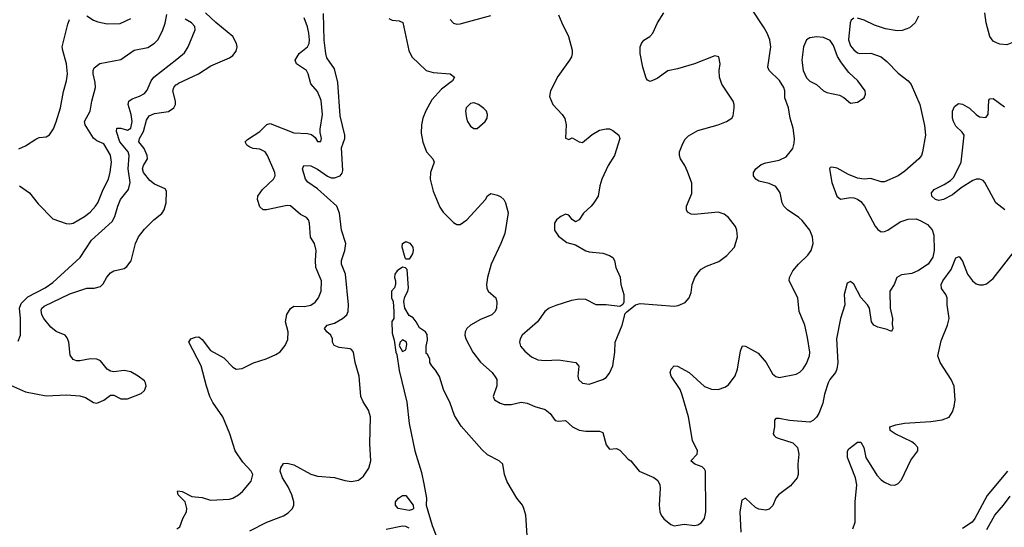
# Model space of a CAD drawing. Header units: inches. Extents: x 1550315 to 1685896, y 510706 to 640504.
# Tile 219 of 256: x 1649075 to 1654876, y 562239 to 565229. Entities that reach past the tile are written whole.
import ezdxf

# ---------------------------------------------------------------- set-up
doc = ezdxf.new("R2010")
doc.units = ezdxf.units.IN
doc.header["$MEASUREMENT"] = 0
doc.layers.add('B6546', color=7, linetype='Continuous')
doc.layers.add('B6556', color=7, linetype='Continuous')

msp = doc.modelspace()

# ---------------------------------------------------------------- linework, layer by layer
at = {"layer": 'B6546', "color": 5}
for points, elevation in [([(1649070, 564468.6), (1649110, 564485.4), (1649170, 564525.8), (1649190, 564534.7), (1649230, 564538.4), (1649250, 564550.5), (1649273.5, 564586.5), (1649290, 564627.7), (1649315.3, 564710), (1649333.6, 564806.4), (1649351.6, 564870), (1649355.7, 564910), (1649351.6, 564970), (1649328.1, 565048.1), (1649325.7, 565070), (1649357.7, 565202.3), (1649369.1, 565230.9)], 580), ([(1649073.7, 564250), (1649132.4, 564210), (1649184, 564144), (1649270, 564055.8), (1649349.1, 564029.1), (1649370, 564026.7), (1649390, 564031.4), (1649456.9, 564070), (1649490, 564096.2), (1649522, 564130), (1649535, 564150), (1649566, 564230), (1649597.3, 564290), (1649608.2, 564331.8), (1649615.3, 564390), (1649610, 564431.1), (1649570, 564497.2), (1649530, 564515), (1649510, 564531.9), (1649460.9, 564610), (1649456.4, 564630), (1649489.8, 564690), (1649499.8, 564750), (1649521.5, 564830), (1649519.7, 564859.7), (1649507.6, 564910), (1649507.2, 564930), (1649514.5, 564945.5), (1649548, 564972), (1649670, 564995.8), (1649750, 565050.2), (1649830, 565066.5), (1649869.9, 565090.2), (1649888.5, 565111.5), (1649916.6, 565163.4), (1649932, 565208.1), (1649940.9, 565259.1)], 560), ([(1649470, 565252.6), (1649510, 565225.8), (1649536, 565216), (1649590, 565204.9), (1649667.7, 565207.7), (1649730, 565235.5)], 580), ([(1649065.2, 563334.8), (1649079.7, 563370), (1649080.3, 563470), (1649073.6, 563530), (1649083.2, 563556.8), (1649123.4, 563596.6), (1649225.1, 563650), (1649270, 563681.6), (1649430.8, 563829.2), (1649497.3, 563930), (1649619.3, 564040.7), (1649635, 564070), (1649652.1, 564130), (1649669.1, 564170), (1649715.7, 564230), (1649726.2, 564270), (1649713.9, 564350), (1649719.9, 564430), (1649713.9, 564450), (1649665.3, 564510), (1649644.3, 564570), (1649647.1, 564590), (1649669.8, 564590.2), (1649710, 564579.1), (1649728.7, 564591.3), (1649737.8, 564630), (1649732, 564670), (1649713.8, 564730), (1649718, 564750), (1649737.1, 564762.8), (1649781.5, 564778.5), (1649810, 564795.5), (1649825.8, 564814.2), (1649849, 564870), (1649865.5, 564890), (1650000, 564997.7)], 540), ([(1648947.7, 563107.7), (1649110, 563037.7), (1649230, 563014.3), (1649350, 563018.5), (1649430, 563013.8), (1649462.9, 563002.9), (1649510, 562974.6), (1649530, 562970.3), (1649570, 562988.7), (1649610, 563018.4), (1649630, 563018.4), (1649670, 562995.3), (1649710, 562995.6), (1649790, 563027), (1649810, 563044.9), (1649819.6, 563070), (1649817, 563090), (1649810, 563101.2), (1649773.2, 563130), (1649730, 563155.1), (1649690, 563162.9), (1649630, 563155.8), (1649610, 563158), (1649589.8, 563169.8), (1649550, 563219.6), (1649528.7, 563230), (1649492.2, 563232.3), (1649430, 563219.8), (1649410, 563220.4), (1649390, 563228), (1649373.1, 563253.1), (1649364.5, 563330), (1649355.5, 563355.6), (1649342.9, 563370), (1649290, 563391.6), (1649258.5, 563418.5), (1649216.2, 563470), (1649205.3, 563490), (1649201.1, 563518.9), (1649204.4, 563530), (1649219.2, 563540.8), (1649370, 563614.8), (1649470, 563648.1), (1649513.1, 563646.9), (1649550, 563657), (1649566.7, 563673.3), (1649587.8, 563712.2), (1649610, 563738.4), (1649630, 563750.3), (1649690, 563763.8), (1649705.3, 563774.7), (1649730.9, 563809.1), (1649756.8, 563910), (1649775, 563950), (1649810, 563995.8), (1649864.5, 564050), (1649911.9, 564088.1), (1649926, 564110), (1649938, 564150), (1649938.9, 564218.9), (1649932.1, 564232.1), (1649870, 564260.6), (1649841.4, 564281.4), (1649804.5, 564330), (1649799.3, 564350), (1649804.7, 564370), (1649827.9, 564410), (1649826.7, 564430), (1649808.9, 564470), (1649777, 564510), (1649780.4, 564530), (1649804.9, 564570), (1649822.1, 564637.9), (1649836.9, 564663.1), (1649870, 564677.5), (1649950.6, 564689.4), (1649982, 564710), (1649992, 564730), (1649992.7, 564750), (1649976.5, 564810), (1649982, 564830), (1649995.2, 564844.8), (1650000, 564848.3)], 520)]:
    msp.add_lwpolyline(points, dxfattribs=dict(at, elevation=elevation))
at = {"layer": 'B6556', "color": 5}
for points, elevation in [([(1651250, 565236.9), (1651270, 565226.7), (1651310, 565222), (1651332.6, 565212.6), (1651368.1, 565048.1), (1651385.3, 565010), (1651470.5, 564930), (1651510, 564917.8), (1651610.2, 564910.2), (1651635.5, 564890), (1651623.7, 564870), (1651559.7, 564820.3), (1651502.6, 564757.4), (1651467.5, 564692.5), (1651450.7, 564650), (1651441.1, 564610), (1651440.1, 564560.1), (1651450, 564507.7), (1651472, 564450), (1651508.8, 564410), (1651516.5, 564390), (1651494.7, 564330), (1651492.4, 564290), (1651510, 564219.1), (1651550, 564125.5), (1651570, 564095.5), (1651630, 564034.8), (1651650, 564022.8), (1651670, 564022.8), (1651710, 564050.6), (1651819.3, 564170), (1651830, 564191), (1651850, 564204.7), (1651890, 564196), (1651910, 564186.8), (1651926.8, 564170), (1651937.3, 564150), (1651952.4, 564092.4), (1651932.2, 563970), (1651910.2, 563910), (1651853.1, 563790), (1651830.3, 563710.3), (1651824.7, 563670), (1651827.2, 563647.2), (1651835.3, 563630), (1651879.3, 563590), (1651885.1, 563565.1), (1651883.5, 563530), (1651876.5, 563510), (1651856.5, 563490), (1651790, 563462.4), (1651730, 563429.7), (1651710, 563409.5), (1651699.6, 563390), (1651696.5, 563370), (1651702.6, 563350), (1651744.6, 563270), (1651790, 563211.8), (1651857.6, 563150), (1651880.5, 563120.5), (1651885.3, 563110), (1651886.6, 563073.4), (1651864.7, 563010), (1651871.3, 562990), (1651904.7, 562970), (1651930, 562963), (1651970, 562963), (1652030, 562975.8), (1652064.7, 562970), (1652110, 562950.4), (1652170, 562932.2), (1652200.4, 562910), (1652230, 562868.2), (1652250, 562863.8), (1652290, 562868), (1652331.5, 562831.5), (1652370, 562812.2), (1652410, 562804.4), (1652490, 562804.9), (1652510, 562797.3), (1652530, 562724.7), (1652550, 562698.8), (1652590, 562703), (1652610, 562693.4), (1652659.9, 562639.9), (1652674.8, 562630), (1652724.7, 562570), (1652811.6, 562531.6), (1652834.5, 562514.5), (1652846, 562490), (1652847.6, 562470), (1652841.5, 562370), (1652845.3, 562330), (1652853.4, 562310), (1652870, 562288.5), (1652910, 562254.9), (1652930, 562248), (1652990, 562258), (1653050, 562250.3), (1653070, 562253.7), (1653090, 562265.3), (1653109.8, 562290.2), (1653118, 562330), (1653114.4, 562570), (1653110, 562582), (1653096.2, 562596.2), (1653051.7, 562611.7), (1653029, 562630), (1653066, 562670), (1653068.3, 562690), (1653037.8, 562750), (1653015.8, 562890), (1652977.1, 563017.1), (1652965.1, 563050), (1652913.3, 563130), (1652907.4, 563150), (1652912, 563170), (1652930, 563190.4), (1652950, 563188.2), (1653019.3, 563150), (1653110, 563068.5), (1653150, 563053), (1653190, 563050.7), (1653230, 563065.5), (1653250, 563079.1), (1653290, 563130.7), (1653303.1, 563170), (1653320.9, 563279.1), (1653332.7, 563307.3), (1653350, 563306.4), (1653424.6, 563264.6), (1653471.7, 563210), (1653510, 563142.4), (1653530, 563127.2), (1653550, 563122.3), (1653650, 563141.1), (1653670, 563153.4), (1653690, 563172.2), (1653710, 563204.9), (1653727.1, 563250), (1653728.9, 563270), (1653716.4, 563356.4), (1653699.4, 563430), (1653667.6, 563510), (1653659.3, 563590), (1653608.5, 563690), (1653609.8, 563710.2), (1653630, 563750.6), (1653662.9, 563790), (1653717.8, 563842.2), (1653738, 563870), (1653749.7, 563910), (1653746, 563950), (1653729.7, 563990), (1653685.5, 564045.5), (1653664.7, 564064.7), (1653597.4, 564110), (1653577.4, 564130), (1653567.1, 564150), (1653555.8, 564210), (1653530, 564246), (1653490, 564263.5), (1653430, 564277.7), (1653411.6, 564290), (1653398.9, 564310), (1653398.9, 564330), (1653411.1, 564350), (1653443, 564377), (1653470, 564387.1), (1653550, 564400.9), (1653590, 564422), (1653629, 564471), (1653638.2, 564501.9), (1653639.1, 564530), (1653631.1, 564590), (1653614.1, 564650), (1653604.2, 564710), (1653582.4, 564770), (1653582.4, 564810), (1653576.3, 564830), (1653551.8, 564871.8), (1653489.7, 564929.7), (1653482.9, 564950), (1653499.6, 565070), (1653494.3, 565110), (1653479.3, 565150), (1653461.4, 565181.4), (1653376.2, 565310)], 460), ([(1650000, 564848.3), (1650010, 564855.5), (1650128, 564910), (1650201.7, 564958.3), (1650310, 565004.2), (1650330, 565017.6), (1650350, 565043), (1650356.8, 565070), (1650353.1, 565090), (1650329.8, 565130), (1650230, 565213), (1650170.2, 565270.2)], 520), ([(1650000, 564997.7), (1650045.7, 565034.3), (1650067.1, 565070), (1650108.4, 565170), (1650106, 565190), (1650087.2, 565210), (1650050, 565233)], 540), ([(1650001.2, 562230), (1650017.4, 562242.6), (1650035.1, 562290), (1650057.2, 562330), (1650059, 562350), (1650049.2, 562389.2), (1650009, 562430), (1650004, 562450), (1650006.8, 562453.2), (1650031.3, 562450), (1650090, 562420.7), (1650150, 562413.7), (1650198.7, 562398.7), (1650310, 562405.6), (1650330, 562410.2), (1650364.7, 562430), (1650388, 562450), (1650437.6, 562510), (1650447.8, 562550), (1650438.7, 562570), (1650390, 562623.6), (1650343.8, 562690), (1650313.4, 562790), (1650271, 562890), (1650213.5, 562973.5), (1650195.8, 563010), (1650175.1, 563070), (1650143.9, 563190), (1650072, 563330), (1650084, 563350), (1650110, 563359.5), (1650130, 563360.4), (1650150, 563346), (1650199.6, 563279.6), (1650276.8, 563236.8), (1650330, 563181.7), (1650350, 563170.4), (1650386, 563174), (1650451.4, 563208.6), (1650527.9, 563232.1), (1650583.9, 563256.1), (1650610, 563273.4), (1650639.5, 563310), (1650654.9, 563345.1), (1650657.2, 563390), (1650640.2, 563450), (1650648, 563492), (1650670, 563528.9), (1650690, 563540.8), (1650750, 563539.7), (1650790, 563548.6), (1650814.8, 563565.2), (1650834.6, 563590), (1650850.7, 563630), (1650852.4, 563690), (1650819.4, 563770), (1650817, 563810), (1650821.7, 563870), (1650811.1, 563910), (1650788.9, 563948.9), (1650782.7, 564030), (1650775.4, 564050), (1650763.9, 564063.9), (1650730, 564082), (1650670, 564132.2), (1650650, 564134.4), (1650529.1, 564109.1), (1650509.9, 564109.9), (1650490, 564127.6), (1650476, 564170), (1650478.5, 564190), (1650505.6, 564230), (1650570.9, 564289.1), (1650579.1, 564310), (1650578.3, 564330), (1650533.9, 564430), (1650520.2, 564450), (1650490, 564466.9), (1650450, 564471), (1650430, 564479), (1650412.5, 564490), (1650404.2, 564510), (1650416.4, 564523.6), (1650488.8, 564571.2), (1650530, 564612.7), (1650550, 564618.6), (1650690, 564562.7), (1650770, 564559.5), (1650793.8, 564553.8), (1650814.9, 564534.9), (1650830, 564511), (1650848.7, 564511.3), (1650853.6, 564530), (1650844.5, 564564.5), (1650844.5, 564584.5), (1650859, 564670), (1650850, 564752.8), (1650830, 564806.4), (1650790.7, 564850.7), (1650774.6, 564910), (1650764.2, 564930), (1650705.1, 564970), (1650698, 564990), (1650720.7, 565030), (1650769.8, 565070), (1650779.4, 565090), (1650782.2, 565110), (1650778.1, 565150), (1650770, 565187.3), (1650750, 565239.8)], 480), ([(1650430, 562218.8), (1650530, 562268.7), (1650630, 562307.2), (1650655.8, 562324.2), (1650682.4, 562350), (1650689.7, 562370), (1650689.8, 562390), (1650679.1, 562430), (1650656.8, 562476.8), (1650623, 562530), (1650609.8, 562570), (1650612.8, 562590), (1650630, 562614.4), (1650650, 562617.4), (1650690, 562606.2), (1650790, 562552.4), (1650830, 562539.6), (1650930, 562532.9), (1650990, 562513.8), (1651030, 562509.2), (1651070, 562516.9), (1651100.3, 562539.7), (1651132.3, 562587.7), (1651143.1, 562630), (1651138.6, 562730), (1651141.5, 562890), (1651130.7, 562930), (1651097.8, 562977.8), (1651084.2, 563010), (1651075.1, 563130), (1651051, 563210), (1651041.1, 563270), (1651030, 563285.6), (1651021.2, 563290), (1650957.3, 563297.3), (1650928, 563310), (1650918.3, 563330), (1650918.5, 563350), (1650908.5, 563370), (1650884.2, 563390), (1650869.8, 563410), (1650886.6, 563430), (1650930, 563441), (1650976.8, 563470), (1651001.5, 563490), (1651010.7, 563510), (1651012.9, 563550), (1650993.4, 563730), (1650971.7, 563790), (1650970.8, 563810), (1650990.9, 563869.1), (1650997, 563910), (1650970.5, 563990), (1650959.2, 564090), (1650943.9, 564130), (1650830, 564232.9), (1650773, 564273), (1650758.9, 564290), (1650740.7, 564350), (1650749, 564370), (1650790, 564369), (1650830, 564349.3), (1650887.5, 564307.5), (1650910, 564298.5), (1650930, 564297.6), (1650963, 564310), (1650975.5, 564324.5), (1650979.4, 564340.6), (1650970, 564474), (1650989.6, 564530), (1650989.7, 564550), (1650963.8, 564663.8), (1650950, 564859.6), (1650930, 564939.1), (1650885.2, 565005.2), (1650878, 565030), (1650868.2, 565108.2), (1650865.4, 565265.4)], 460), ([(1651610.4, 565230), (1651630, 565208.2), (1651650, 565203.7), (1651670, 565205.7), (1651850, 565254.9)], 480), ([(1652250, 565258.8), (1652268, 565210), (1652307.2, 565130), (1652328.9, 565050), (1652330.2, 565030), (1652325.7, 565010), (1652314.6, 564990), (1652246, 564894), (1652202, 564810), (1652196.4, 564776.4), (1652214.9, 564730), (1652271.7, 564671.7), (1652287.1, 564647.1), (1652294.9, 564610), (1652291.1, 564531.1), (1652310, 564522.8), (1652330, 564534), (1652370, 564510.5), (1652390, 564505.3), (1652447.3, 564552.7), (1652490, 564578), (1652530, 564587.3), (1652550, 564586.8), (1652570, 564576), (1652604.7, 564550), (1652610.8, 564530), (1652578.7, 564430), (1652541.7, 564370), (1652505.3, 564290), (1652492.2, 564250), (1652482.4, 564190), (1652458, 564150), (1652442, 564130), (1652397.1, 564090), (1652370, 564049.5), (1652350, 564038.4), (1652330, 564052), (1652310, 564076.9), (1652290, 564083), (1652263, 564070), (1652237.1, 564050), (1652225.3, 564030), (1652226.4, 563990), (1652250, 563954), (1652297.7, 563917.7), (1652350, 563903.1), (1652410, 563868.5), (1652430, 563862.4), (1652510, 563853.4), (1652550, 563840.5), (1652568.5, 563828.5), (1652578.4, 563810), (1652586, 563770), (1652613.1, 563713.1), (1652617, 563670), (1652633.4, 563610), (1652634.4, 563565.6), (1652628, 563552), (1652610, 563539.3), (1652530, 563549.6), (1652470.3, 563549.7), (1652410, 563581.4), (1652370, 563582.1), (1652325.1, 563574.9), (1652233.4, 563546.6), (1652194.9, 563530), (1652169.4, 563510.6), (1652124.6, 563450), (1652035.3, 563370), (1652022.8, 563350), (1652019.6, 563330), (1652025.8, 563305.8), (1652050, 563276), (1652090, 563243.6), (1652126.5, 563226.5), (1652170, 563220.8), (1652250, 563224.7), (1652350.7, 563210), (1652368.8, 563188.8), (1652363.2, 563130), (1652366.7, 563110), (1652390, 563089.1), (1652430, 563082.8), (1652510, 563109.2), (1652530, 563122.4), (1652550, 563146.7), (1652569.2, 563190), (1652581.4, 563270), (1652583.5, 563330), (1652624, 563430), (1652642, 563498), (1652651.5, 563508.5), (1652702.7, 563550), (1652730, 563558.3), (1652930, 563542), (1652955.1, 563544.9), (1652995.8, 563564.2), (1653019.6, 563590), (1653030, 563622), (1653036.3, 563670), (1653052.8, 563710), (1653075.2, 563744.8), (1653090, 563759.5), (1653122, 563778), (1653194.5, 563805.5), (1653240.6, 563839.4), (1653285.1, 563890), (1653303.6, 563950), (1653299.6, 563990), (1653291, 564011), (1653250, 564064.5), (1653224.6, 564084.6), (1653190, 564094.7), (1653050, 564080.9), (1653030, 564083.1), (1653010, 564096), (1653002.4, 564110), (1653002.4, 564130), (1653034.9, 564205.1), (1653033.9, 564266.1), (1653010, 564334.5), (1652993.7, 564370), (1652967.8, 564410), (1652961.3, 564430), (1652961.3, 564450), (1652980.8, 564499.2), (1652994.9, 564525.1), (1653014.8, 564545.2), (1653070, 564576.9), (1653189.8, 564610.2), (1653239.3, 564630), (1653269.5, 564650), (1653277.2, 564662.7), (1653284.4, 564710), (1653284.4, 564730), (1653278.3, 564750), (1653211.1, 564850), (1653198.5, 564890), (1653195.8, 564930), (1653200.7, 564970), (1653194, 565010), (1653170, 565016), (1653051, 564970), (1652950, 564939.7), (1652892.6, 564927.4), (1652830, 564882.9), (1652790, 564866), (1652772.7, 564872.7), (1652765.4, 564885.4), (1652746.3, 564950), (1652729.8, 565030), (1652729.8, 565070), (1652737.4, 565090), (1652751.8, 565108.2), (1652787, 565130), (1652805.6, 565150), (1652831.8, 565210), (1652869.7, 565270.3)], 480), ([(1653990, 565239.1), (1653972.5, 565227.5), (1653967, 565210), (1653958, 565110), (1653970, 565075.8), (1653990, 565051), (1654010, 565034.8), (1654025.2, 565030), (1654090, 565032.7), (1654150, 565010.8), (1654183.4, 564983.4), (1654250, 564914.5), (1654309.8, 564870), (1654327.5, 564847.5), (1654377.3, 564730), (1654405.2, 564605.2), (1654411.1, 564550), (1654394, 564450), (1654386.9, 564430), (1654371.5, 564410), (1654290, 564336.5), (1654250, 564310.2), (1654170, 564275), (1654150, 564274), (1654090, 564294), (1654050, 564289.4), (1654010, 564295), (1653957, 564317), (1653890, 564354.4), (1653860.2, 564359.8), (1653850, 564358), (1653846, 564350), (1653859.7, 564270), (1653889.7, 564189.7), (1653910, 564172), (1653970, 564181.3), (1653990, 564179.2), (1654010, 564172.3), (1654030, 564157.4), (1654050.9, 564130), (1654114, 564014), (1654130, 563993.1), (1654150, 563980.3), (1654170, 563980.8), (1654190, 563989.8), (1654262, 564038), (1654310, 564055.2), (1654355.9, 564055.9), (1654384.7, 564044.7), (1654422.3, 564022.3), (1654450.5, 563990.5), (1654460, 563960), (1654461.6, 563870), (1654454.2, 563830), (1654426.2, 563790), (1654370, 563751.5), (1654330, 563733.4), (1654270, 563726.5), (1654241.6, 563710), (1654226.6, 563670), (1654200.7, 563630), (1654203.1, 563530), (1654216.3, 563470), (1654214.8, 563434.8), (1654219, 563410), (1654210, 563392), (1654184.5, 563404.5), (1654130, 563417.6), (1654106.4, 563430), (1654093.7, 563450), (1654081.3, 563530), (1654070.4, 563550), (1654030, 563593.4), (1653990, 563670.4), (1653970, 563687.3), (1653950, 563678), (1653932, 563610), (1653935.8, 563550), (1653911, 563470), (1653887.4, 563350), (1653894.3, 563210), (1653889.8, 563170.2), (1653880.9, 563150), (1653847.1, 563110), (1653837.6, 563090), (1653816.8, 563023.2), (1653806.3, 562970), (1653783.1, 562910), (1653770, 562887.6), (1653752.4, 562870), (1653730, 562859.2), (1653610, 562867.8), (1653550, 562880.8), (1653530, 562879.3), (1653522.4, 562870), (1653521.1, 562830), (1653513.6, 562790), (1653520.4, 562780.4), (1653529.5, 562770), (1653543.9, 562763.9), (1653630, 562737.3), (1653658, 562710), (1653665.7, 562670), (1653659.3, 562610), (1653661.3, 562550), (1653655.6, 562530), (1653616, 562484), (1653544.5, 562430), (1653529.6, 562410), (1653511.6, 562368.4), (1653490, 562346), (1653470, 562340.7), (1653430, 562344.9), (1653410, 562355.5), (1653350, 562410.7), (1653330, 562398), (1653317.2, 562330), (1653322.4, 562210)], 440), ([(1654369.6, 565250), (1654349.6, 565210), (1654317.8, 565182.2), (1654274.7, 565165.3), (1654243.7, 565163.7), (1654175.1, 565175.1), (1654110, 565196.9), (1654050, 565227.4), (1654010, 565238.7)], 440), ([(1654942.7, 565230), (1654954, 565206), (1654968.7, 565150), (1654948.7, 565110), (1654930, 565096), (1654890, 565080.7), (1654850, 565085.5), (1654830, 565093), (1654810, 565103.8), (1654790.4, 565130), (1654768, 565210), (1654760.5, 565270)], 440), ([(1654879.1, 564110), (1654825.3, 564150), (1654761.2, 564270), (1654750, 564281.2), (1654731.6, 564290), (1654710, 564289.8), (1654690, 564282.2), (1654621, 564239), (1654570, 564196.8), (1654517.3, 564170), (1654490, 564165.1), (1654470, 564169.8), (1654449.5, 564190), (1654447.3, 564210), (1654462.9, 564230), (1654522.1, 564257.9), (1654558.2, 564281.8), (1654577.6, 564302.4), (1654622.1, 564390), (1654638.9, 564550), (1654627.5, 564567.5), (1654590, 564602.4), (1654576, 564630), (1654569.8, 564650.2), (1654569.7, 564690.3), (1654582, 564718), (1654604.8, 564735.2), (1654630, 564732), (1654670, 564708.5), (1654710, 564670.3), (1654730, 564657.4), (1654767.2, 564652.8), (1654780.7, 564670), (1654785.1, 564754.9), (1654790, 564762.8), (1654810, 564764.9), (1654877, 564717)], 420), ([(1653982.3, 562230), (1653997.6, 562270), (1653996.4, 562390), (1654006.5, 562490), (1653999.8, 562530), (1653951.5, 562650), (1653951.9, 562688.1), (1653959.5, 562700.5), (1654010, 562741), (1654030, 562741), (1654048, 562710), (1654060.7, 562650), (1654125.4, 562545.4), (1654150, 562518.9), (1654170, 562505.7), (1654203.8, 562490), (1654230, 562488.2), (1654250, 562497.4), (1654270, 562519.3), (1654325.2, 562634.8), (1654365.3, 562690), (1654365.3, 562710), (1654349.2, 562729.2), (1654330, 562742.2), (1654232, 562790), (1654204, 562810), (1654202, 562830), (1654237.1, 562842.9), (1654287, 562853), (1654443.1, 562863.1), (1654510, 562872.6), (1654550, 562888.8), (1654570, 562919), (1654580.4, 562950), (1654585.7, 562990), (1654579.3, 563070), (1654562.6, 563110), (1654496.7, 563210), (1654483.2, 563250), (1654503.3, 563336.7), (1654540.2, 563430), (1654549.8, 563470), (1654539.1, 563550), (1654538.9, 563590), (1654531.2, 563610), (1654505.4, 563645.4), (1654503.5, 563670), (1654512.8, 563690), (1654562.3, 563757.7), (1654590, 563825.5), (1654610, 563833.4), (1654630, 563807.7), (1654658.3, 563730), (1654687.5, 563690), (1654710, 563674.2), (1654730, 563667), (1654750, 563666.8), (1654770, 563673), (1654810, 563704.5), (1654950, 563882.5)], 420), ([(1652063.7, 562190), (1652056.3, 562310), (1652044.9, 562350), (1652037.3, 562370), (1652003, 562410), (1651946, 562506), (1651931.5, 562550), (1651920.5, 562610), (1651898.8, 562630), (1651830, 562666.4), (1651798.2, 562698.2), (1651675.5, 562835.5), (1651637.1, 562897.1), (1651610, 562970.4), (1651571.5, 563050), (1651547.3, 563127.3), (1651524.8, 563164.8), (1651502.8, 563190), (1651492, 563210), (1651492, 563230), (1651478, 563258), (1651470, 563262), (1651470, 563306), (1651478.2, 563341.8), (1651475, 563375), (1651465.5, 563390), (1651430, 563413.4), (1651410.3, 563450.3), (1651392.2, 563472.2), (1651370, 563487.7), (1651344.4, 563530), (1651338, 563570), (1651344.1, 563595.9), (1651362, 563630), (1651365.5, 563650), (1651357.2, 563757.2), (1651348.3, 563768.3), (1651330, 563770.7), (1651298.4, 563750), (1651285.6, 563730), (1651283.6, 563710), (1651289.6, 563690), (1651289.4, 563670), (1651282.7, 563650), (1651265.2, 563630), (1651266, 563590), (1651276, 563570), (1651279.6, 563510), (1651279, 563470), (1651268.2, 563451.8), (1651270, 563382), (1651282, 563342), (1651289.9, 563270), (1651297.2, 563257.2), (1651310, 563163.7), (1651355.8, 562975.8), (1651369.9, 562850), (1651403.2, 562690), (1651441.8, 562561.8), (1651455.8, 562495.8), (1651471.6, 562410), (1651469.1, 562370), (1651504.3, 562250), (1651539.5, 562159.5)], 440), ([(1654893.6, 562570), (1654774.4, 562425.6), (1654702.5, 562290), (1654686.2, 562270), (1654630, 562231.3)], 420), ([(1654773.4, 562226.6), (1654819.5, 562310), (1654871.3, 562370), (1654910, 562423.2)], 440), ([(1651370, 562233.7), (1651350, 562243.6), (1651330, 562244.9), (1651234, 562226)], 460)]:
    msp.add_lwpolyline(points, dxfattribs=dict(at, elevation=elevation))
for points, elevation in [([(1653770, 565128.9), (1653730, 565123.1), (1653710, 565111), (1653692.4, 565070), (1653683.6, 564990), (1653690.2, 564930), (1653710, 564886.5), (1653730, 564867.9), (1653768.2, 564848.2), (1653810, 564810.4), (1653830, 564799.5), (1653905.2, 564785.2), (1653930.6, 564770.6), (1653970, 564738), (1654010, 564744), (1654049.2, 564770), (1654058, 564790), (1654055.1, 564810), (1654011.8, 564870), (1653959.1, 564919.1), (1653915.4, 564975.4), (1653893.5, 565013.5), (1653870, 565078.3), (1653850, 565106.2), (1653810, 565123.7)], 460), ([(1651750, 564739.7), (1651730, 564736.3), (1651704.9, 564710), (1651700.3, 564690), (1651706.7, 564650), (1651712.7, 564630), (1651730, 564602), (1651750, 564588.4), (1651770, 564588.4), (1651816.2, 564630), (1651829.6, 564650), (1651831.5, 564670), (1651825.1, 564690), (1651810, 564707), (1651777, 564730)], 480), ([(1651350, 563819.3), (1651345.9, 563825.9), (1651328.4, 563890), (1651330, 563910.8), (1651350, 563923), (1651373.1, 563913.1), (1651390.4, 563890), (1651392.7, 563870), (1651388.4, 563850), (1651370, 563819.3)], 440), ([(1651330, 563344), (1651316, 563330), (1651310.7, 563310), (1651330, 563274.8), (1651350, 563284.7), (1651355.6, 563315.6), (1651353.2, 563330)], 440), ([(1651370, 562338.5), (1651304, 562350), (1651289.6, 562369.6), (1651289.4, 562390), (1651306, 562410), (1651330, 562427.3), (1651350, 562427.3), (1651392.9, 562370), (1651395.2, 562350), (1651390, 562343.5)], 440)]:
    msp.add_lwpolyline(points, close=True, dxfattribs=dict(at, elevation=elevation))

doc.saveas('drawing.dxf')
